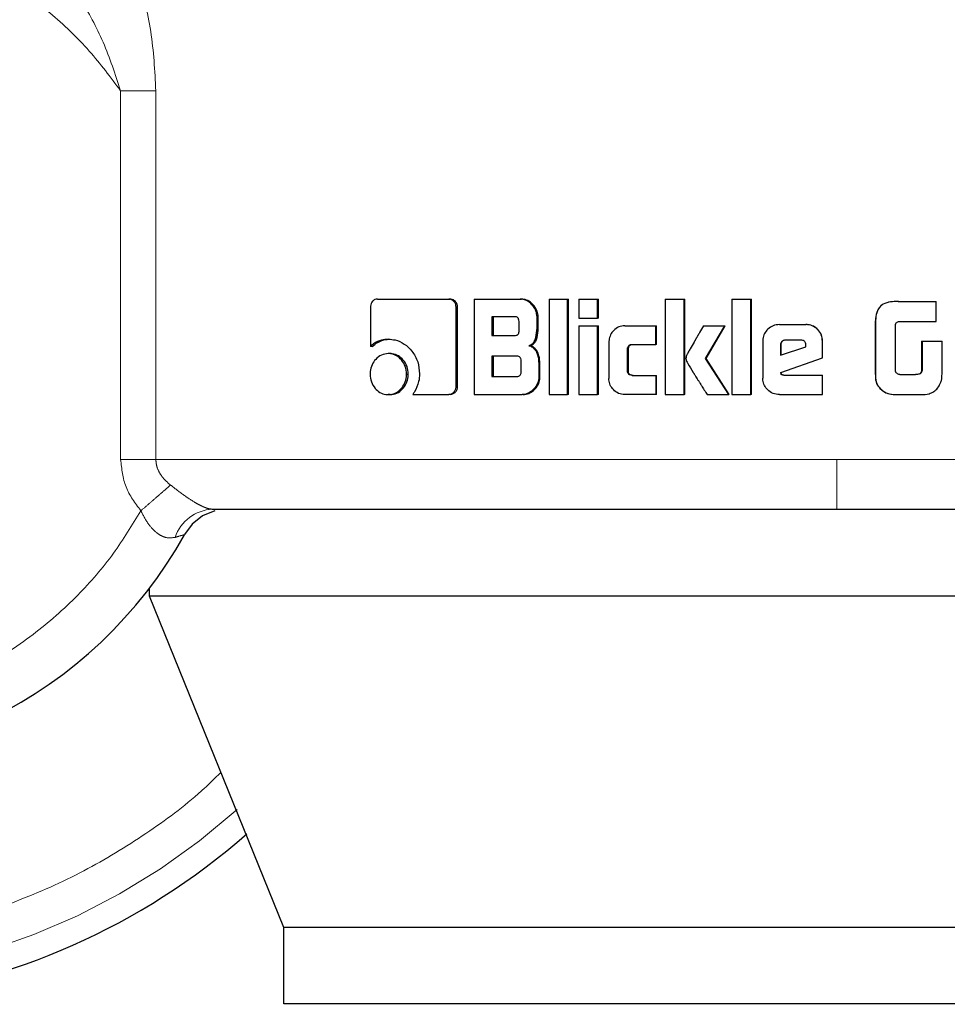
# Model space of a CAD drawing. Header units: millimetres. Extents: x 32 to 243, y 85 to 168.
# Tile 12 of 68: x 67.812 to 68.784, y 84.511 to 85.542. Entities that reach past the tile are written whole.
import ezdxf

# ---------------------------------------------------------------- set-up
doc = ezdxf.new("R2010")
doc.units = ezdxf.units.MM
doc.linetypes.add('PHANTOM', pattern=[12.7, 6.35, -1.27, 1.27, -1.27, 1.27, -1.27])

msp = doc.modelspace()

# ---------------------------------------------------------------- linework, layer by layer
at = {"color": 8, "linetype": 'PHANTOM', "lineweight": 18}
for p, q in [((67.9177, 85.0815), (67.9177, 85.4677)), ((67.9546, 85.4677), (67.9177, 85.4677)), ((67.9546, 85.0815), (67.9546, 85.4677)), ((68.7089, 85.223), (68.7087, 85.223)), ((68.7087, 85.1771), (68.7089, 85.1771)), ((67.9177, 85.0815), (67.9546, 85.0815)), ((68.6684, 85.0815), (67.9546, 85.0815)), ((69.6747, 85.0815), (68.6684, 85.0815))]:
    msp.add_line(p, q, dxfattribs=at)
at = {"color": 7, "linetype": 'Continuous', "lineweight": 25}
for p, q in [((68.1795, 85.241), (68.1795, 85.1997)), ((68.187, 85.2495), (68.2616, 85.2495)), ((68.2616, 85.2495), (68.2632, 85.2495)), ((68.2694, 85.1582), (68.2694, 85.241)), ((68.271, 85.241), (68.2694, 85.241)), ((68.271, 85.1582), (68.271, 85.241)), ((68.2883, 85.2495), (68.2883, 85.1495)), ((68.2883, 85.2495), (68.3366, 85.2495)), ((68.3366, 85.2495), (68.3379, 85.2495)), ((68.3669, 85.2495), (68.3861, 85.2495)), ((68.3669, 85.2495), (68.3669, 85.1495)), ((68.3861, 85.1495), (68.3861, 85.2495)), ((68.3861, 85.2495), (68.3872, 85.2495)), ((68.3872, 85.1495), (68.3872, 85.2495)), ((68.3981, 85.2495), (68.3981, 85.2295)), ((68.3981, 85.2495), (68.4175, 85.2495)), ((68.4175, 85.2295), (68.4175, 85.2495)), ((68.4175, 85.2495), (68.4185, 85.2495)), ((68.4185, 85.2295), (68.4185, 85.2495)), ((68.4887, 85.2495), (68.5084, 85.2495)), ((68.4887, 85.2495), (68.4887, 85.1495)), ((68.5084, 85.1495), (68.5084, 85.2495)), ((68.5084, 85.2495), (68.5091, 85.2495)), ((68.5091, 85.1495), (68.5091, 85.2495)), ((68.5586, 85.2495), (68.5586, 85.1495)), ((68.5586, 85.2495), (68.5785, 85.2495)), ((68.5785, 85.1495), (68.5785, 85.2495)), ((68.5785, 85.2495), (68.5789, 85.2495)), ((68.5789, 85.1495), (68.5789, 85.2495)), ((68.7327, 85.2471), (68.733, 85.2471)), ((68.733, 85.2471), (68.7725, 85.2471)), ((68.7725, 85.2261), (68.7725, 85.2471)), ((68.3306, 85.231), (68.3067, 85.231)), ((68.3067, 85.231), (68.3067, 85.2113)), ((68.3081, 85.231), (68.3081, 85.2113)), ((68.3542, 85.219), (68.3542, 85.231)), ((68.3554, 85.231), (68.3542, 85.231)), ((68.3554, 85.219), (68.3554, 85.231)), ((68.3354, 85.2163), (68.3354, 85.2261)), ((68.3981, 85.2295), (68.4175, 85.2295)), ((68.3981, 85.2215), (68.3981, 85.1495)), ((68.3981, 85.2215), (68.4175, 85.2215)), ((68.4185, 85.2295), (68.4175, 85.2295)), ((68.4175, 85.1495), (68.4175, 85.2215)), ((68.4175, 85.2215), (68.4185, 85.2215)), ((68.4185, 85.1495), (68.4185, 85.2215)), ((68.4462, 85.2215), (68.4786, 85.2215)), ((68.4786, 85.202), (68.4786, 85.2215)), ((68.4786, 85.2215), (68.4794, 85.2215)), ((68.4794, 85.202), (68.4794, 85.2215)), ((68.5286, 85.2215), (68.551, 85.2215)), ((68.5309, 85.1873), (68.551, 85.2215)), ((68.5315, 85.1873), (68.5515, 85.2215)), ((68.551, 85.2215), (68.5515, 85.2215)), ((68.6083, 85.2228), (68.6361, 85.2228)), ((68.6361, 85.2228), (68.6362, 85.2228)), ((68.7087, 85.223), (68.7087, 85.1771)), ((68.7089, 85.223), (68.7089, 85.1771)), ((68.7299, 85.1746), (68.7299, 85.2221)), ((68.7337, 85.2261), (68.7725, 85.2261)), ((68.3067, 85.2113), (68.3306, 85.2113)), ((68.3554, 85.219), (68.3542, 85.219)), ((68.1815, 85.1997), (68.1795, 85.1997)), ((68.1983, 85.2075), (68.2002, 85.2075)), ((68.3457, 85.2007), (68.347, 85.2007)), ((68.4296, 85.2045), (68.4296, 85.1665)), ((68.4541, 85.202), (68.4786, 85.202)), ((68.4794, 85.202), (68.4786, 85.202)), ((68.5909, 85.2055), (68.5909, 85.1668)), ((68.6094, 85.2015), (68.6094, 85.1907)), ((68.6094, 85.2015), (68.6097, 85.2015)), ((68.6094, 85.1907), (68.636, 85.1996)), ((68.6097, 85.2015), (68.6097, 85.1907)), ((68.6309, 85.2065), (68.6146, 85.2065)), ((68.636, 85.1996), (68.636, 85.2014)), ((68.6534, 85.188), (68.6534, 85.2055)), ((68.6535, 85.2055), (68.6534, 85.2055)), ((68.6535, 85.188), (68.6535, 85.2055)), ((68.7574, 85.2056), (68.7574, 85.1748)), ((68.7574, 85.2056), (68.7578, 85.2056)), ((68.7578, 85.2056), (68.7578, 85.1748)), ((68.7578, 85.2056), (68.7788, 85.2056)), ((68.7788, 85.1743), (68.7788, 85.2056)), ((68.2001, 85.1924), (68.1982, 85.1924)), ((68.333, 85.1897), (68.3067, 85.1897)), ((68.3067, 85.1897), (68.3067, 85.1685)), ((68.3081, 85.1897), (68.3081, 85.1685)), ((68.4491, 85.1745), (68.4491, 85.197)), ((68.45, 85.197), (68.4491, 85.197)), ((68.45, 85.1745), (68.45, 85.197)), ((68.3377, 85.1735), (68.3377, 85.1847)), ((68.3561, 85.1821), (68.3561, 85.1679)), ((68.3573, 85.1821), (68.3561, 85.1821)), ((68.3573, 85.1679), (68.3573, 85.1821)), ((68.5554, 85.1495), (68.5309, 85.1873)), ((68.5315, 85.1873), (68.5309, 85.1873)), ((68.5558, 85.1495), (68.5315, 85.1873)), ((68.6097, 85.1727), (68.6534, 85.188)), ((68.6099, 85.1727), (68.6535, 85.188)), ((68.6535, 85.188), (68.6534, 85.188)), ((68.2174, 85.1709), (68.2192, 85.1709)), ((68.3067, 85.1685), (68.333, 85.1685)), ((68.3573, 85.1679), (68.3561, 85.1679)), ((68.45, 85.1745), (68.4491, 85.1745)), ((68.4541, 85.1695), (68.4786, 85.1695)), ((68.4786, 85.1695), (68.4786, 85.1495)), ((68.4786, 85.1695), (68.4794, 85.1695)), ((68.4794, 85.1495), (68.4794, 85.1695)), ((68.6099, 85.1727), (68.6097, 85.1727)), ((68.6129, 85.1698), (68.6534, 85.1698)), ((68.6534, 85.1495), (68.6534, 85.1698)), ((68.6534, 85.1698), (68.6535, 85.1698)), ((68.6535, 85.1495), (68.6535, 85.1698)), ((68.7344, 85.1705), (68.7511, 85.1705)), ((68.7574, 85.1748), (68.7578, 85.1748)), ((68.271, 85.1582), (68.2694, 85.1582)), ((68.2001, 85.1495), (68.1982, 85.1495)), ((68.2239, 85.1497), (68.2616, 85.1497)), ((68.2632, 85.1497), (68.2616, 85.1497)), ((68.2883, 85.1495), (68.3385, 85.1495)), ((68.3398, 85.1495), (68.3385, 85.1495)), ((68.3669, 85.1495), (68.3861, 85.1495)), ((68.3872, 85.1495), (68.3861, 85.1495)), ((68.3981, 85.1495), (68.4175, 85.1495)), ((68.4185, 85.1495), (68.4175, 85.1495)), ((68.4786, 85.1495), (68.4462, 85.1495)), ((68.4794, 85.1495), (68.4786, 85.1495)), ((68.4887, 85.1495), (68.5084, 85.1495)), ((68.5091, 85.1495), (68.5084, 85.1495)), ((68.5325, 85.1495), (68.5554, 85.1495)), ((68.5558, 85.1495), (68.5554, 85.1495)), ((68.5586, 85.1495), (68.5785, 85.1495)), ((68.5789, 85.1495), (68.5785, 85.1495)), ((68.6083, 85.1495), (68.6534, 85.1495)), ((68.6535, 85.1495), (68.6534, 85.1495)), ((68.7137, 85.156), (68.7139, 85.156)), ((68.7328, 85.1495), (68.733, 85.1495)), ((68.733, 85.1495), (68.7572, 85.1495)), ((67.9478, 84.9382), (67.9478, 84.9466)), ((69.4838, 84.9382), (67.9478, 84.9382)), ((68.0888, 84.5912), (67.9478, 84.9382)), ((69.3624, 84.5912), (68.0888, 84.5912)), ((68.0888, 84.5112), (68.0888, 84.5912)), ((69.3624, 84.5112), (68.0888, 84.5112))]:
    msp.add_line(p, q, dxfattribs=at)
at = {"color": 7, "linetype": 'Continuous', "lineweight": 25, "flags": 128}
msp.add_lwpolyline([(68.0166, 85.0277), (68.0166, 85.0277), (68.0036, 85.0223), (67.9926, 85.0136), (67.9845, 85.0028)], dxfattribs=at)
at = {"color": 7, "linetype": 'Continuous', "lineweight": 25}
for radius, start, end in [(0.72, 105.8112, 311.2516), (0.4685, 123.2858, 330.8783)]:
    msp.add_arc((67.5753, 85.2307), radius, start, end, dxfattribs=at)
at = {"color": 8, "linetype": 'PHANTOM', "lineweight": 18}
for centre, radius, start, end in [((67.5753, 85.2307), 0.6941, 180, 312.0009), ((68.016, 84.9861), 0.0434, 92.922, 161.4471)]:
    msp.add_arc(centre, radius, start, end, dxfattribs=at)
for points, knots in [([(67.8812, 85.677), (67.8917, 85.6652), (67.913, 85.6414), (67.9357, 85.5887), (67.9514, 85.5303), (67.9535, 85.4887), (67.9546, 85.4677)], [0, 0, 0, 0, 0.245899, 0.494342, 0.745904, 1, 1, 1, 1]), ([(67.9177, 85.4677), (67.9071, 85.4819), (67.885, 85.5114), (67.8431, 85.5514), (67.7924, 85.5881), (67.7325, 85.6184), (67.6644, 85.6397), (67.5904, 85.6492), (67.5134, 85.645), (67.4374, 85.6263), (67.3664, 85.5938), (67.3039, 85.5496), (67.2522, 85.4968), (67.2124, 85.4388), (67.1844, 85.379), (67.1672, 85.3201), (67.159, 85.2641), (67.1583, 85.2106), (67.1642, 85.1576), (67.1776, 85.1026), (67.2005, 85.0456), (67.2341, 84.9888), (67.2792, 84.935), (67.3357, 84.8874), (67.4022, 84.8494), (67.4759, 84.8238), (67.5534, 84.8125), (67.6304, 84.8157), (67.7032, 84.8322), (67.7689, 84.8599), (67.8257, 84.8959), (67.8726, 84.9373), (67.9105, 84.9811), (67.9297, 85.0127), (67.9389, 85.0278)], [0, 0, 0, 0, 0.024611, 0.051425, 0.080457, 0.111628, 0.144739, 0.17945, 0.21529, 0.251681, 0.287991, 0.323595, 0.357938, 0.390581, 0.421222, 0.449692, 0.47594, 0.500001, 0.524049, 0.550281, 0.578737, 0.609363, 0.641993, 0.676326, 0.711923, 0.748231, 0.784623, 0.820469, 0.855189, 0.888312, 0.919498, 0.948545, 0.975373, 1, 1, 1, 1]), ([(67.9177, 85.4677), (67.9121, 85.485), (67.901, 85.5188), (67.8762, 85.5643), (67.8478, 85.6042), (67.8252, 85.6235), (67.8142, 85.6328)], [0, 0, 0, 0, 0.265015, 0.521281, 0.766878, 1, 1, 1, 1]), ([(68.0227, 84.7537), (68.0171, 84.7482), (67.9943, 84.7255), (67.948, 84.691), (67.8836, 84.6512), (67.8125, 84.6187), (67.7365, 84.5944), (67.6568, 84.5793), (67.5753, 84.5742), (67.4938, 84.5793), (67.4141, 84.5944), (67.3381, 84.6187), (67.2671, 84.6513), (67.2024, 84.6908), (67.1446, 84.7358), (67.0942, 84.7847), (67.0469, 84.8415), (67.0049, 84.9057), (66.9703, 84.9763), (66.9426, 85.0551), (66.924, 85.1398), (66.9216, 85.2017), (66.9205, 85.2307)], [0, 0, 0, 0, 0.015432, 0.063527, 0.113358, 0.164673, 0.217157, 0.270453, 0.324163, 0.377873, 0.43117, 0.483653, 0.534969, 0.5848, 0.632894, 0.679059, 0.723157, 0.778356, 0.829925, 0.877925, 0.942724, 1, 1, 1, 1]), ([(67.9389, 85.0278), (67.9329, 85.0358), (67.921, 85.0518), (67.9188, 85.0716), (67.9177, 85.0815)], [0, 0, 0, 0, 0.500883, 1, 1, 1, 1]), ([(67.9546, 85.0815), (67.9548, 85.0791), (67.9553, 85.074), (67.9586, 85.0668), (67.9636, 85.0602), (67.9678, 85.0566), (67.9701, 85.0547)], [0, 0, 0, 0, 0.228048, 0.467115, 0.72332, 1, 1, 1, 1]), ([(68.6684, 85.0295), (68.6684, 85.0302), (68.6684, 85.0312), (68.6684, 85.0378), (68.6684, 85.0445), (68.6684, 85.0528), (68.6684, 85.0649), (68.6684, 85.075), (68.6684, 85.0815)], [0, 0, 0, 0, 0.23982, 0.368833, 0.500511, 0.632112, 0.760906, 1, 1, 1, 1]), ([(67.9701, 85.0547), (67.9681, 85.053), (67.9641, 85.0495), (67.9564, 85.0429), (67.9479, 85.0355), (67.9419, 85.0303), (67.9389, 85.0278)], [0, 0, 0, 0, 0.24671, 0.499993, 0.753273, 1, 1, 1, 1]), ([(67.9701, 85.0547), (67.9744, 85.0513), (67.9827, 85.0449), (67.9936, 85.0376), (68.0012, 85.0334), (68.0062, 85.0311), (68.0105, 85.0297), (68.0127, 85.0296), (68.0138, 85.0295)], [0, 0, 0, 0, 0.279008, 0.5309776, 0.6493772, 0.765756, 0.8815948, 1, 1, 1, 1]), ([(67.9748, 84.9999), (67.9717, 84.9995), (67.967, 84.9988), (67.9602, 85.0015), (67.9537, 85.0057), (67.9458, 85.0144), (67.9412, 85.0232), (67.9389, 85.0278)], [0, 0, 0, 0, 0.248978, 0.369416, 0.488625, 0.73365, 1, 1, 1, 1]), ([(67.9845, 85.0028), (67.9844, 85.0027), (67.9842, 85.0026), (67.9816, 85.0019), (67.9775, 85.0007), (67.9748, 84.9999)], [0, 0, 0, 0, 0.243933, 0.491173, 1, 1, 1, 1])]:
    msp.add_open_spline(points, degree=3, knots=knots, dxfattribs=at)
at = {"color": 7, "linetype": 'Continuous', "lineweight": 25}
for points, knots in [([(68.187, 85.2495), (68.1861, 85.2494), (68.1842, 85.2492), (68.1819, 85.2474), (68.1802, 85.245), (68.1796, 85.2427), (68.1795, 85.2414), (68.1795, 85.241)], [0, 0, 0, 0, 0.237871, 0.478471, 0.69125, 0.914938, 1, 1, 1, 1]), ([(68.2694, 85.241), (68.2693, 85.242), (68.2692, 85.2441), (68.2676, 85.2467), (68.2655, 85.2485), (68.2634, 85.2494), (68.2621, 85.2494), (68.2616, 85.2495)], [0, 0, 0, 0, 0.231933, 0.466675, 0.674435, 0.86692, 1, 1, 1, 1]), ([(68.271, 85.241), (68.2709, 85.2421), (68.2707, 85.2443), (68.2689, 85.2469), (68.2667, 85.2488), (68.2646, 85.2494), (68.2635, 85.2495), (68.2632, 85.2495)], [0, 0, 0, 0, 0.245284, 0.493156, 0.705885, 0.934095, 1, 1, 1, 1]), ([(68.3542, 85.231), (68.354, 85.233), (68.3535, 85.237), (68.35, 85.2427), (68.3453, 85.2472), (68.3402, 85.2493), (68.3375, 85.2494), (68.3366, 85.2495)], [0, 0, 0, 0, 0.211216, 0.41782, 0.69764, 0.899565, 1, 1, 1, 1]), ([(68.3554, 85.231), (68.3552, 85.233), (68.3548, 85.2371), (68.3512, 85.2428), (68.3465, 85.2472), (68.3415, 85.2493), (68.3388, 85.2494), (68.3379, 85.2495)], [0, 0, 0, 0, 0.212447, 0.420107, 0.699947, 0.900866, 1, 1, 1, 1]), ([(68.7327, 85.2471), (68.73, 85.247), (68.7247, 85.2469), (68.7179, 85.245), (68.7132, 85.2414), (68.7103, 85.2363), (68.7089, 85.2299), (68.7088, 85.2251), (68.7087, 85.223)], [0, 0, 0, 0, 0.201037, 0.403974, 0.519747, 0.635392, 0.841097, 1, 1, 1, 1]), ([(68.733, 85.2471), (68.7303, 85.247), (68.7249, 85.2469), (68.718, 85.245), (68.7133, 85.2413), (68.7104, 85.2362), (68.7091, 85.2298), (68.7089, 85.225), (68.7089, 85.223)], [0, 0, 0, 0, 0.202655, 0.407277, 0.523042, 0.638656, 0.845668, 1, 1, 1, 1]), ([(68.3354, 85.2261), (68.3353, 85.2269), (68.3352, 85.2282), (68.3344, 85.2297), (68.3333, 85.2306), (68.332, 85.231), (68.331, 85.231), (68.3306, 85.231)], [0, 0, 0, 0, 0.314534, 0.468227, 0.62311, 0.839651, 1, 1, 1, 1]), ([(68.4462, 85.2215), (68.4441, 85.2213), (68.4397, 85.2209), (68.4346, 85.2171), (68.431, 85.2122), (68.4297, 85.2077), (68.4296, 85.2051), (68.4296, 85.2045)], [0, 0, 0, 0, 0.246132, 0.49407, 0.706495, 0.932658, 1, 1, 1, 1]), ([(68.5286, 85.2215), (68.5273, 85.2191), (68.5258, 85.2167), (68.5243, 85.2139), (68.5239, 85.2133), (68.5235, 85.2126), (68.5232, 85.212), (68.5228, 85.2114), (68.5226, 85.211), (68.5222, 85.2104), (68.5219, 85.2098), (68.5216, 85.2092), (68.5213, 85.2088), (68.5211, 85.2084), (68.5208, 85.2079), (68.5206, 85.2075), (68.5202, 85.2069), (68.5197, 85.2059), (68.5178, 85.2027), (68.5155, 85.1986), (68.5131, 85.1945), (68.512, 85.1925), (68.5109, 85.1903), (68.5105, 85.1886), (68.5102, 85.1873)], [0, 0, 0, 0, 0.207029, 0.21995, 0.245833, 0.258781, 0.284665, 0.297586, 0.31055, 0.323472, 0.349357, 0.362279, 0.375217, 0.388166, 0.401103, 0.414041, 0.426964, 0.452867, 0.50461, 0.711623, 0.815137, 0.8669, 0.892779, 1, 1, 1, 1]), ([(68.6083, 85.2228), (68.606, 85.2226), (68.6016, 85.2221), (68.5962, 85.2184), (68.5924, 85.2135), (68.591, 85.2089), (68.591, 85.2062), (68.5909, 85.2055)], [0, 0, 0, 0, 0.2428253, 0.487176, 0.7015204, 0.9199539, 1, 1, 1, 1]), ([(68.6534, 85.2055), (68.6532, 85.2077), (68.6528, 85.2121), (68.649, 85.2175), (68.6441, 85.2213), (68.6395, 85.2227), (68.6368, 85.2228), (68.6361, 85.2228)], [0, 0, 0, 0, 0.242782, 0.486966, 0.700872, 0.920406, 1, 1, 1, 1]), ([(68.6535, 85.2055), (68.6533, 85.2077), (68.6528, 85.2122), (68.649, 85.2176), (68.6441, 85.2213), (68.6396, 85.2227), (68.6369, 85.2228), (68.6362, 85.2228)], [0, 0, 0, 0, 0.244552, 0.490501, 0.705458, 0.92418, 1, 1, 1, 1]), ([(68.7299, 85.2221), (68.7301, 85.2227), (68.7303, 85.2238), (68.7312, 85.2251), (68.7324, 85.2259), (68.7333, 85.226), (68.7337, 85.2261)], [0, 0, 0, 0, 0.336205, 0.550408, 0.765259, 1, 1, 1, 1]), ([(68.3306, 85.2113), (68.3313, 85.2113), (68.3324, 85.2114), (68.3339, 85.2121), (68.3348, 85.2132), (68.3353, 85.2146), (68.3354, 85.2157), (68.3354, 85.2163)], [0, 0, 0, 0, 0.272545, 0.436296, 0.601265, 0.792501, 1, 1, 1, 1]), ([(68.3457, 85.2007), (68.3469, 85.2012), (68.3491, 85.2022), (68.3517, 85.2052), (68.3537, 85.2109), (68.354, 85.2157), (68.3542, 85.219)], [0, 0, 0, 0, 0.186477, 0.343313, 0.548852, 1, 1, 1, 1]), ([(68.347, 85.2007), (68.3482, 85.2012), (68.3504, 85.2022), (68.353, 85.2052), (68.355, 85.2109), (68.3552, 85.2157), (68.3554, 85.219)], [0, 0, 0, 0, 0.18483, 0.341691, 0.546618, 1, 1, 1, 1]), ([(68.1983, 85.2075), (68.1959, 85.2073), (68.1905, 85.2069), (68.1841, 85.2038), (68.1806, 85.2007), (68.1795, 85.1997)], [0, 0, 0, 0, 0.350339, 0.792597, 1, 1, 1, 1]), ([(68.1815, 85.1997), (68.1833, 85.2013), (68.1876, 85.205), (68.1944, 85.2072), (68.1988, 85.2074), (68.2002, 85.2075)], [0, 0, 0, 0, 0.348289, 0.793392, 1, 1, 1, 1]), ([(68.1983, 85.2075), (68.2007, 85.2073), (68.2066, 85.207), (68.2154, 85.2029), (68.2236, 85.195), (68.23, 85.1841), (68.2307, 85.1754), (68.231, 85.1711)], [0, 0, 0, 0, 0.1416744, 0.3442217, 0.5459473, 0.775189, 1, 1, 1, 1]), ([(68.3457, 85.2007), (68.347, 85.2003), (68.3496, 85.1994), (68.3529, 85.1959), (68.3555, 85.19), (68.3558, 85.1851), (68.3561, 85.1821)], [0, 0, 0, 0, 0.175765, 0.369248, 0.612751, 1, 1, 1, 1]), ([(68.3573, 85.1821), (68.3571, 85.1848), (68.3568, 85.1895), (68.3545, 85.1952), (68.3515, 85.1988), (68.3489, 85.2002), (68.3473, 85.2006), (68.347, 85.2007)], [0, 0, 0, 0, 0.347327, 0.606052, 0.779055, 0.952791, 1, 1, 1, 1]), ([(68.4491, 85.197), (68.4492, 85.1977), (68.4492, 85.1988), (68.4499, 85.2003), (68.4509, 85.2013), (68.4523, 85.2019), (68.4535, 85.202), (68.4541, 85.202)], [0, 0, 0, 0, 0.249249, 0.412088, 0.576394, 0.763947, 1, 1, 1, 1]), ([(68.45, 85.197), (68.45, 85.1977), (68.4501, 85.1989), (68.4508, 85.2004), (68.4518, 85.2013), (68.4533, 85.2019), (68.4544, 85.202), (68.455, 85.202)], [0, 0, 0, 0, 0.2666426, 0.4280765, 0.590955, 0.7845278, 1, 1, 1, 1]), ([(68.6146, 85.2065), (68.6139, 85.2064), (68.6125, 85.2063), (68.6108, 85.205), (68.6097, 85.2035), (68.6095, 85.2022), (68.6094, 85.2016), (68.6094, 85.2015)], [0, 0, 0, 0, 0.2719438, 0.5192684, 0.7554439, 0.9650936, 1, 1, 1, 1]), ([(68.6148, 85.2065), (68.6141, 85.2064), (68.6128, 85.2063), (68.6112, 85.2051), (68.61, 85.2036), (68.6097, 85.2023), (68.6097, 85.2016), (68.6097, 85.2015)], [0, 0, 0, 0, 0.257434, 0.5050882, 0.7388439, 0.9507096, 1, 1, 1, 1]), ([(68.636, 85.2014), (68.6359, 85.2021), (68.6358, 85.2033), (68.6351, 85.2049), (68.6341, 85.2058), (68.6327, 85.2064), (68.6316, 85.2064), (68.6309, 85.2065)], [0, 0, 0, 0, 0.273221, 0.436174, 0.600472, 0.749556, 1, 1, 1, 1]), ([(68.1982, 85.1924), (68.1958, 85.1921), (68.1909, 85.1916), (68.1851, 85.1869), (68.1809, 85.1808), (68.1794, 85.1752), (68.1793, 85.1718), (68.1793, 85.1709)], [0, 0, 0, 0, 0.243005, 0.488125, 0.698158, 0.921138, 1, 1, 1, 1]), ([(68.2174, 85.1709), (68.2172, 85.1737), (68.2167, 85.1792), (68.2125, 85.1858), (68.207, 85.1906), (68.202, 85.1923), (68.199, 85.1924), (68.1982, 85.1924)], [0, 0, 0, 0, 0.243028, 0.48811, 0.699998, 0.923117, 1, 1, 1, 1]), ([(68.2192, 85.1709), (68.219, 85.1736), (68.2185, 85.1791), (68.2144, 85.1857), (68.209, 85.1905), (68.2039, 85.1922), (68.2009, 85.1924), (68.2001, 85.1924)], [0, 0, 0, 0, 0.240976, 0.48395, 0.695708, 0.919679, 1, 1, 1, 1]), ([(68.3377, 85.1847), (68.3377, 85.1855), (68.3376, 85.1868), (68.3367, 85.1883), (68.3357, 85.1892), (68.3344, 85.1896), (68.3334, 85.1896), (68.333, 85.1897)], [0, 0, 0, 0, 0.3209158, 0.4739679, 0.6281536, 0.8437933, 1, 1, 1, 1]), ([(68.5102, 85.1873), (68.5104, 85.1863), (68.5107, 85.1845), (68.5136, 85.1797), (68.5161, 85.1756), (68.5183, 85.1721), (68.5186, 85.1716), (68.5189, 85.1711), (68.5193, 85.1704), (68.5207, 85.1682), (68.5222, 85.1659), (68.5237, 85.1635), (68.5247, 85.162), (68.5256, 85.1604), (68.5274, 85.1577), (68.5296, 85.1542), (68.5315, 85.151), (68.5325, 85.1495)], [0, 0, 0, 0, 0.061755, 0.125049, 0.377848, 0.393638, 0.409421, 0.417329, 0.433105, 0.464671, 0.590979, 0.622556, 0.654131, 0.717265, 0.748837, 0.875121, 1, 1, 1, 1]), ([(68.1793, 85.1709), (68.1795, 85.1682), (68.18, 85.1626), (68.1841, 85.156), (68.1894, 85.1513), (68.1944, 85.1496), (68.1974, 85.1495), (68.1982, 85.1495)], [0, 0, 0, 0, 0.24307, 0.488344, 0.697722, 0.916622, 1, 1, 1, 1]), ([(68.1982, 85.1495), (68.2007, 85.1497), (68.2056, 85.1503), (68.2116, 85.1549), (68.2158, 85.161), (68.2173, 85.1667), (68.2174, 85.17), (68.2174, 85.1709)], [0, 0, 0, 0, 0.242958, 0.488014, 0.701021, 0.919146, 1, 1, 1, 1]), ([(68.2001, 85.1495), (68.2025, 85.1497), (68.2074, 85.1503), (68.2133, 85.1549), (68.2175, 85.1609), (68.2191, 85.1666), (68.2192, 85.17), (68.2192, 85.1709)], [0, 0, 0, 0, 0.241018, 0.484044, 0.695996, 0.915358, 1, 1, 1, 1]), ([(68.231, 85.1711), (68.2309, 85.1683), (68.2304, 85.1618), (68.2273, 85.1546), (68.2246, 85.1506), (68.2239, 85.1497)], [0, 0, 0, 0, 0.351421, 0.854018, 1, 1, 1, 1]), ([(68.333, 85.1685), (68.3337, 85.1685), (68.3348, 85.1686), (68.3362, 85.1693), (68.3371, 85.1704), (68.3377, 85.1718), (68.3377, 85.1729), (68.3377, 85.1735)], [0, 0, 0, 0, 0.266642, 0.4289, 0.593062, 0.790484, 1, 1, 1, 1]), ([(68.3561, 85.1679), (68.3559, 85.1659), (68.3555, 85.1619), (68.3519, 85.1561), (68.3471, 85.1517), (68.342, 85.1497), (68.3393, 85.1495), (68.3385, 85.1495)], [0, 0, 0, 0, 0.212324, 0.4181223, 0.6995112, 0.905971, 1, 1, 1, 1]), ([(68.3398, 85.1495), (68.3417, 85.1497), (68.3456, 85.1502), (68.3511, 85.1539), (68.3553, 85.159), (68.3572, 85.1642), (68.3573, 85.167), (68.3573, 85.1679)], [0, 0, 0, 0, 0.213681, 0.42777, 0.70304, 0.907231, 1, 1, 1, 1]), ([(68.4541, 85.1695), (68.4532, 85.1696), (68.4519, 85.1697), (68.4505, 85.1706), (68.4496, 85.1716), (68.4492, 85.173), (68.4491, 85.1741), (68.4491, 85.1745)], [0, 0, 0, 0, 0.324342, 0.475727, 0.626761, 0.831214, 1, 1, 1, 1]), ([(68.455, 85.1695), (68.454, 85.1696), (68.4527, 85.1697), (68.4513, 85.1706), (68.4504, 85.1717), (68.45, 85.1731), (68.45, 85.1741), (68.45, 85.1745)], [0, 0, 0, 0, 0.33478, 0.484869, 0.634577, 0.846372, 1, 1, 1, 1]), ([(68.6129, 85.1698), (68.6123, 85.1698), (68.6115, 85.1699), (68.6107, 85.1702), (68.6102, 85.1706), (68.6098, 85.1714), (68.6097, 85.1721), (68.6097, 85.1727)], [0, 0, 0, 0, 0.335078, 0.463231, 0.562762, 0.662463, 1, 1, 1, 1]), ([(68.6131, 85.1698), (68.6126, 85.1698), (68.6119, 85.1699), (68.6111, 85.1702), (68.6106, 85.1705), (68.6101, 85.1713), (68.61, 85.1721), (68.6099, 85.1727)], [0, 0, 0, 0, 0.290134, 0.427277, 0.537188, 0.648409, 1, 1, 1, 1]), ([(68.7087, 85.1771), (68.7087, 85.1745), (68.7088, 85.1691), (68.7093, 85.1614), (68.7124, 85.1576), (68.7137, 85.156)], [0, 0, 0, 0, 0.359059, 0.720085, 1, 1, 1, 1]), ([(68.7089, 85.1771), (68.7089, 85.1744), (68.709, 85.1691), (68.7095, 85.1613), (68.7126, 85.1576), (68.7139, 85.156)], [0, 0, 0, 0, 0.362517, 0.727284, 1, 1, 1, 1]), ([(68.7304, 85.1731), (68.7304, 85.1732), (68.7302, 85.1735), (68.73, 85.174), (68.73, 85.1744), (68.7299, 85.1746)], [0, 0, 0, 0, 0.335237, 0.666605, 1, 1, 1, 1]), ([(68.7344, 85.1705), (68.7339, 85.1706), (68.7328, 85.1709), (68.7313, 85.1717), (68.7307, 85.1726), (68.7304, 85.1731)], [0, 0, 0, 0, 0.335013, 0.67321, 1, 1, 1, 1]), ([(68.7574, 85.1748), (68.7573, 85.174), (68.757, 85.1728), (68.756, 85.1715), (68.7544, 85.1707), (68.7526, 85.1705), (68.7512, 85.1705), (68.7508, 85.1705)], [0, 0, 0, 0, 0.273217, 0.402336, 0.531425, 0.855145, 1, 1, 1, 1]), ([(68.7578, 85.1748), (68.7577, 85.1742), (68.7575, 85.1731), (68.7567, 85.1719), (68.7556, 85.1711), (68.7537, 85.1705), (68.7521, 85.1705), (68.7511, 85.1705)], [0, 0, 0, 0, 0.2152803, 0.3467, 0.4787403, 0.6579995, 1, 1, 1, 1]), ([(68.7769, 85.161), (68.7773, 85.1621), (68.7782, 85.1642), (68.7788, 85.1687), (68.7788, 85.1721), (68.7788, 85.1743)], [0, 0, 0, 0, 0.259623, 0.509308, 1, 1, 1, 1]), ([(68.2616, 85.1497), (68.2626, 85.1498), (68.2645, 85.15), (68.2669, 85.1518), (68.2687, 85.1542), (68.2694, 85.1565), (68.2694, 85.1579), (68.2694, 85.1582)], [0, 0, 0, 0, 0.237285, 0.477397, 0.692871, 0.918185, 1, 1, 1, 1]), ([(68.2632, 85.1497), (68.2643, 85.1499), (68.2664, 85.1501), (68.2689, 85.1522), (68.2705, 85.1547), (68.2709, 85.1568), (68.271, 85.158), (68.271, 85.1582)], [0, 0, 0, 0, 0.267602, 0.513574, 0.73656, 0.951783, 1, 1, 1, 1]), ([(68.4462, 85.1495), (68.444, 85.1497), (68.4395, 85.1502), (68.4343, 85.1542), (68.4307, 85.1592), (68.4297, 85.1636), (68.4296, 85.166), (68.4296, 85.1665)], [0, 0, 0, 0, 0.254568, 0.510672, 0.728404, 0.945281, 1, 1, 1, 1]), ([(68.6083, 85.1495), (68.606, 85.1497), (68.6015, 85.1501), (68.5961, 85.154), (68.5924, 85.1589), (68.591, 85.1634), (68.591, 85.1661), (68.5909, 85.1668)], [0, 0, 0, 0, 0.246556, 0.494873, 0.706901, 0.924823, 1, 1, 1, 1]), ([(68.7572, 85.1495), (68.7599, 85.1496), (68.7644, 85.1498), (68.7704, 85.1523), (68.7744, 85.1562), (68.7761, 85.1594), (68.7769, 85.161)], [0, 0, 0, 0, 0.33121, 0.55448, 0.778885, 1, 1, 1, 1]), ([(68.7137, 85.156), (68.7149, 85.1548), (68.7175, 85.1524), (68.724, 85.1497), (68.7293, 85.1496), (68.7328, 85.1495)], [0, 0, 0, 0, 0.250015, 0.499814, 1, 1, 1, 1]), ([(68.7139, 85.156), (68.7158, 85.1543), (68.7198, 85.1508), (68.7269, 85.1496), (68.7312, 85.1495), (68.733, 85.1495)], [0, 0, 0, 0, 0.368999, 0.738816, 1, 1, 1, 1]), ([(68.0138, 85.0295), (68.0436, 85.0295), (68.1038, 85.0295), (68.2061, 85.0295), (68.3158, 85.0295), (68.4312, 85.0295), (68.5494, 85.0295), (68.6289, 85.0295), (68.6684, 85.0295)], [0, 0, 0, 0, 0.165109, 0.332428, 0.5009, 0.669156, 0.835866, 1, 1, 1, 1]), ([(68.6684, 85.0295), (68.6966, 85.0295), (68.7549, 85.0295), (68.8445, 85.0295), (68.9395, 85.0295), (69.0392, 85.0295), (69.1421, 85.0295), (69.2356, 85.0295), (69.3183, 85.0295), (69.3897, 85.0295), (69.4553, 85.0295), (69.5128, 85.0295), (69.5603, 85.0295), (69.5956, 85.0295), (69.6184, 85.0295), (69.6212, 85.0295), (69.6226, 85.0295)], [0, 0, 0, 0, 0.056512, 0.116767, 0.180699, 0.251723, 0.328021, 0.409681, 0.474925, 0.543226, 0.614383, 0.68811, 0.76403, 0.841683, 0.920534, 1, 1, 1, 1])]:
    msp.add_open_spline(points, degree=3, knots=knots, dxfattribs=at)

doc.saveas('drawing.dxf')
